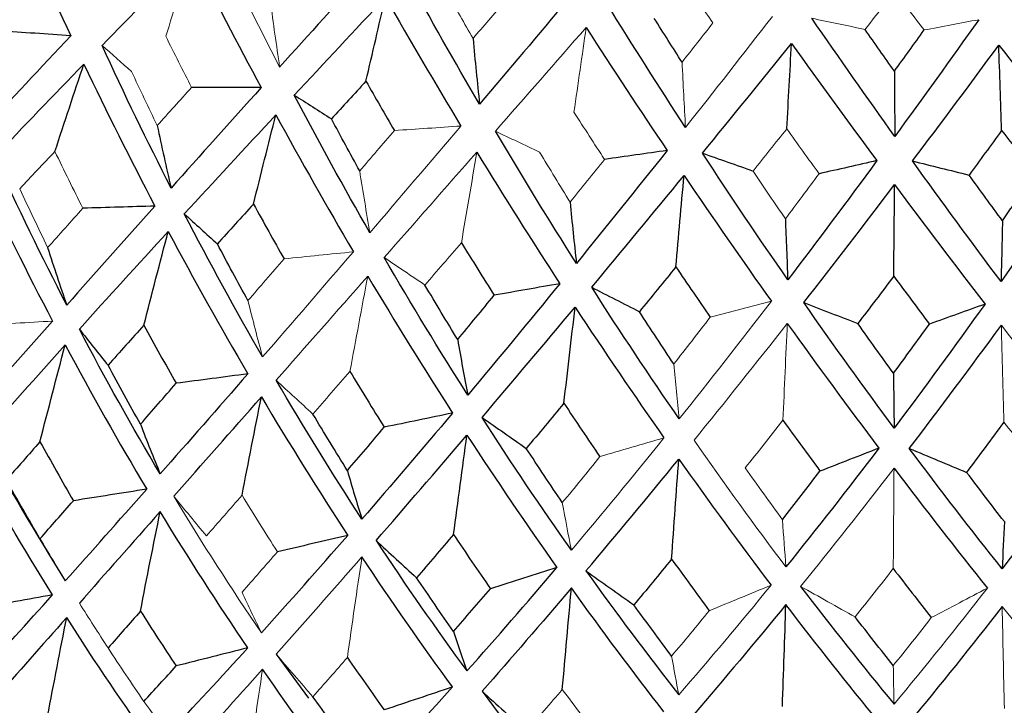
# Paper-space layout '_Isometric' of a CAD drawing. Header units: millimetres. Extents: x -169 to 64, y -14 to 266.
# Tile 9 of 17: x -10.81 to 1, y 105.58 to 113.8. Entities that reach past the tile are written whole.
import ezdxf

# ---------------------------------------------------------------- set-up
doc = ezdxf.new("R2010")
doc.units = ezdxf.units.MM

psp = doc.layouts.new('_Isometric')

# ---------------------------------------------------------------- linework, layer by layer
at = {"color": 7, "linetype": 'Continuous', "lineweight": 25}
psp.add_line((-7.734, 106.197), (-7.346, 105.671), dxfattribs=at)
for points, knots in [([(11.5, 198.583), (11.494, 199.469), (11.476, 202.021), (11.278, 206.161), (10.833, 210.957), (10.163, 215.626), (9.27, 220.156), (8.155, 224.532), (6.82, 228.739), (5.267, 232.765), (3.504, 236.595), (1.535, 240.218), (-0.631, 243.623), (-2.984, 246.8), (-5.516, 249.743), (-8.216, 252.445), (-11.075, 254.902), (-14.084, 257.113), (-17.234, 259.073), (-20.519, 260.782), (-23.928, 262.238), (-27.456, 263.437), (-31.096, 264.38), (-34.841, 265.063), (-38.687, 265.484), (-42.627, 265.642), (-46.654, 265.532), (-50.759, 265.154), (-54.933, 264.506), (-59.166, 263.588), (-63.445, 262.401), (-67.758, 260.948), (-72.094, 259.233), (-76.438, 257.261), (-80.78, 255.039), (-85.109, 252.574), (-89.412, 249.874), (-93.679, 246.948), (-97.901, 243.805), (-102.069, 240.453), (-106.175, 236.901), (-110.208, 233.159), (-114.163, 229.236), (-118.029, 225.14), (-121.8, 220.883), (-125.468, 216.475), (-129.025, 211.924), (-132.465, 207.242), (-135.778, 202.44), (-138.96, 197.528), (-142.002, 192.516), (-144.899, 187.417), (-147.643, 182.241), (-150.229, 177), (-152.651, 171.705), (-154.903, 166.368), (-156.979, 161), (-158.876, 155.613), (-160.586, 150.218), (-162.107, 144.826), (-163.434, 139.45), (-164.562, 134.1), (-165.488, 128.787), (-166.208, 123.524), (-166.716, 118.322), (-167.012, 113.398), (-167.047, 110.249), (-167.063, 108.778)], [0, 0, 0, 0, 0.008464, 0.024374, 0.040292, 0.056199, 0.07208, 0.087917, 0.103689, 0.119374, 0.13495, 0.150397, 0.165702, 0.180856, 0.19586, 0.210724, 0.225465, 0.240109, 0.254686, 0.269227, 0.283763, 0.298323, 0.312939, 0.327642, 0.342456, 0.357398, 0.37248, 0.387704, 0.403064, 0.418549, 0.434142, 0.449825, 0.465575, 0.481375, 0.497208, 0.513057, 0.528912, 0.544762, 0.560602, 0.576428, 0.592237, 0.608031, 0.623807, 0.639568, 0.655315, 0.671048, 0.68677, 0.702483, 0.718188, 0.733889, 0.749586, 0.765283, 0.78098, 0.796681, 0.812387, 0.8281, 0.843822, 0.859556, 0.875304, 0.891068, 0.906849, 0.92265, 0.938471, 0.954313, 0.970176, 0.986059, 1, 1, 1, 1]), ([(-20.972, 110.873), (-20.976, 110.47), (-20.986, 109.556), (-20.664, 108.146), (-20.079, 106.675), (-19.221, 105.266), (-18.108, 103.929), (-16.743, 102.681), (-15.142, 101.539), (-13.33, 100.521), (-11.335, 99.643), (-9.189, 98.917), (-6.923, 98.349), (-4.568, 97.946), (-2.154, 97.711), (0.287, 97.646), (2.724, 97.751), (5.126, 98.026), (7.462, 98.468), (9.703, 99.073), (11.819, 99.836), (13.783, 100.753), (15.568, 101.815), (17.147, 103.015), (18.49, 104.34), (19.568, 105.77), (20.365, 107.28), (20.84, 108.835), (21.036, 110.039), (20.98, 110.707), (20.968, 110.854)], [0, 0, 0, 0, 0.027164, 0.061745, 0.096454, 0.131707, 0.167724, 0.204488, 0.241797, 0.279398, 0.317081, 0.354718, 0.392279, 0.429767, 0.467199, 0.504602, 0.542006, 0.579435, 0.616916, 0.65448, 0.692158, 0.729971, 0.767923, 0.805975, 0.843959, 0.881618, 0.918632, 0.954768, 0.990045, 1, 1, 1, 1])]:
    psp.add_open_spline(points, degree=3, knots=knots, dxfattribs=at)
for points in [[(-10.934, 115.257), (-10.698, 114.7), (-10.453, 114.15), (-10.198, 113.606)], [(-8.74, 114.583), (-8.471, 114.044), (-8.196, 113.511), (-7.914, 112.985)], [(-6.623, 114.414), (-6.986, 114.014), (-7.342, 113.619), (-7.692, 113.232)], [(-5.295, 112.787), (-5.593, 113.295), (-5.884, 113.809), (-6.171, 114.331)], [(-7.516, 112.896), (-7.16, 113.279), (-6.795, 113.668), (-6.423, 114.063)], [(-6.657, 113.062), (-6.579, 113.396), (-6.502, 113.73), (-6.423, 114.063)], [(-6.423, 114.063), (-6.126, 113.544), (-5.824, 113.031), (-5.518, 112.525)], [(-4.232, 114.043), (-4.592, 113.617), (-4.946, 113.198), (-5.295, 112.787)], [(-2.825, 112.509), (-3.142, 112.995), (-3.456, 113.489), (-3.767, 113.99)], [(-2.866, 113.291), (-2.977, 113.464), (-3.088, 113.639), (-3.199, 113.814)], [(-0.315, 112.401), (-0.647, 112.866), (-0.979, 113.337), (-1.31, 113.816)], [(0.692, 113.799), (0.356, 113.326), (0.021, 112.86), (-0.315, 112.401)], [(-10.198, 113.606), (-10.561, 113.221), (-10.912, 112.844), (-11.252, 112.476)], [(-10.198, 113.606), (-10.484, 113.626), (-10.77, 113.646), (-11.056, 113.666)], [(-4.016, 113.706), (-3.695, 113.207), (-3.371, 112.716), (-3.045, 112.232)], [(-0.319, 113.182), (-0.437, 113.347), (-0.554, 113.514), (-0.672, 113.682)], [(-0.319, 113.182), (-0.201, 113.345), (-0.082, 113.51), (0.037, 113.676)], [(-8.994, 111.782), (-9.28, 112.343), (-9.556, 112.912), (-9.822, 113.49)], [(-5.373, 113.573), (-5.348, 113.308), (-5.322, 113.046), (-5.295, 112.787)], [(-2.622, 112.199), (-2.269, 112.631), (-1.912, 113.069), (-1.553, 113.515)], [(-1.609, 112.493), (-1.591, 112.835), (-1.572, 113.175), (-1.553, 113.515)], [(-1.553, 113.515), (-1.211, 113.039), (-0.87, 112.571), (-0.529, 112.11)], [(-0.103, 112.106), (0.242, 112.561), (0.587, 113.024), (0.932, 113.494)], [(0.932, 113.494), (1.289, 113.042), (1.643, 112.597), (1.994, 112.16)], [(0.966, 112.471), (0.955, 112.813), (0.944, 113.153), (0.932, 113.494)], [(-11.108, 112.155), (-10.764, 112.519), (-10.408, 112.89), (-10.039, 113.268)], [(-10.387, 112.22), (-10.272, 112.57), (-10.156, 112.919), (-10.039, 113.268)], [(-10.039, 113.268), (-9.765, 112.692), (-9.481, 112.125), (-9.188, 111.566)], [(-0.319, 113.182), (-0.318, 112.918), (-0.316, 112.658), (-0.315, 112.401)], [(-6.657, 113.062), (-6.796, 112.91), (-6.934, 112.76), (-7.071, 112.611)], [(-6.657, 113.062), (-6.544, 112.864), (-6.43, 112.666), (-6.316, 112.471)], [(-7.914, 112.985), (-8.283, 112.575), (-8.643, 112.174), (-8.994, 111.782)], [(-7.914, 112.985), (-8.191, 112.986), (-8.469, 112.987), (-8.748, 112.987)], [(-6.61, 111.247), (-6.92, 111.788), (-7.222, 112.338), (-7.516, 112.896)], [(-7.516, 112.896), (-7.369, 112.802), (-7.22, 112.707), (-7.071, 112.611)], [(-8.835, 111.472), (-8.479, 111.86), (-8.113, 112.255), (-7.737, 112.659)], [(-8.005, 111.59), (-7.917, 111.947), (-7.828, 112.303), (-7.737, 112.659)], [(-7.737, 112.659), (-7.434, 112.103), (-7.124, 111.556), (-6.808, 111.018)], [(-9.16, 112.532), (-9.106, 112.278), (-9.051, 112.029), (-8.994, 111.782)], [(-6.732, 111.987), (-6.846, 112.194), (-6.959, 112.402), (-7.071, 112.611)], [(-4.133, 110.879), (-4.462, 111.398), (-4.786, 111.926), (-5.105, 112.464)], [(0.966, 112.471), (0.836, 112.292), (0.705, 112.114), (0.576, 111.937)], [(0.966, 112.471), (1.1, 112.299), (1.234, 112.127), (1.368, 111.958)], [(-5.327, 112.212), (-4.999, 111.677), (-4.667, 111.152), (-4.332, 110.636)], [(-3.045, 112.232), (-3.411, 111.771), (-3.774, 111.321), (-4.133, 110.879)], [(-3.045, 112.232), (-3.295, 112.196), (-3.545, 112.161), (-3.796, 112.125)], [(-1.598, 110.683), (-1.942, 111.179), (-2.283, 111.684), (-2.622, 112.199)], [(-2.622, 112.199), (-2.42, 112.129), (-2.217, 112.058), (-2.014, 111.986)], [(-10.246, 110.38), (-10.546, 110.961), (-10.833, 111.553), (-11.108, 112.155)], [(-0.529, 112.11), (-0.886, 111.624), (-1.243, 111.149), (-1.598, 110.683)], [(-0.529, 112.11), (-0.76, 112.057), (-0.991, 112.005), (-1.223, 111.953)], [(0.959, 110.661), (0.606, 111.133), (0.252, 111.614), (-0.103, 112.106)], [(-0.103, 112.106), (0.123, 112.05), (0.349, 111.994), (0.576, 111.937)], [(1.994, 112.16), (1.651, 111.65), (1.306, 111.151), (0.959, 110.661)], [(-11.294, 111.958), (-11.013, 111.358), (-10.72, 110.768), (-10.416, 110.188)], [(0.977, 111.39), (1.107, 111.578), (1.237, 111.767), (1.368, 111.958)], [(-3.95, 110.593), (-3.586, 111.03), (-3.216, 111.476), (-2.842, 111.932)], [(-2.94, 110.837), (-2.908, 111.202), (-2.875, 111.567), (-2.842, 111.932)], [(-2.842, 111.932), (-2.494, 111.42), (-2.145, 110.918), (-1.795, 110.426)], [(-1.407, 110.41), (-1.046, 110.871), (-0.682, 111.343), (-0.317, 111.824)], [(-0.328, 110.725), (-0.324, 111.092), (-0.32, 111.458), (-0.317, 111.824)], [(-0.317, 111.824), (0.046, 111.336), (0.407, 110.859), (0.767, 110.391)], [(0.977, 111.39), (0.843, 111.571), (0.71, 111.753), (0.576, 111.937)], [(-8.005, 111.59), (-8.152, 111.429), (-8.296, 111.27), (-8.439, 111.113)], [(-8.005, 111.59), (-7.884, 111.369), (-7.762, 111.151), (-7.639, 110.934)], [(-4.209, 111.613), (-4.185, 111.365), (-4.159, 111.12), (-4.133, 110.879)], [(-9.188, 111.566), (-9.552, 111.159), (-9.904, 110.764), (-10.246, 110.38)], [(-9.188, 111.566), (-9.476, 111.557), (-9.764, 111.548), (-10.052, 111.54)], [(-7.897, 109.758), (-8.219, 110.318), (-8.532, 110.89), (-8.835, 111.472)], [(-8.835, 111.472), (-8.704, 111.353), (-8.572, 111.233), (-8.439, 111.113)], [(-1.627, 111.413), (-1.618, 111.166), (-1.608, 110.923), (-1.598, 110.683)], [(0.977, 111.39), (0.971, 111.144), (0.965, 110.901), (0.959, 110.661)], [(-10.094, 110.09), (-9.751, 110.47), (-9.395, 110.861), (-9.028, 111.262)], [(-9.32, 110.138), (-9.224, 110.513), (-9.126, 110.888), (-9.028, 111.262)], [(-9.028, 111.262), (-8.719, 110.682), (-8.4, 110.113), (-8.073, 109.555)], [(-8.072, 110.433), (-8.196, 110.658), (-8.318, 110.885), (-8.439, 111.113)], [(-5.512, 111.126), (-5.381, 110.915), (-5.251, 110.705), (-5.119, 110.497)], [(-10.474, 111.069), (-10.4, 110.835), (-10.324, 110.606), (-10.246, 110.38)], [(-5.437, 109.301), (-5.778, 109.839), (-6.111, 110.388), (-6.438, 110.949)], [(-2.94, 110.837), (-3.087, 110.656), (-3.233, 110.478), (-3.378, 110.3)], [(-2.94, 110.837), (-2.803, 110.634), (-2.665, 110.434), (-2.528, 110.235)], [(-6.635, 110.726), (-6.302, 110.167), (-5.963, 109.621), (-5.618, 109.086)], [(-0.328, 110.725), (-0.471, 110.534), (-0.615, 110.346), (-0.758, 110.159)], [(-0.328, 110.725), (-0.185, 110.532), (-0.042, 110.341), (0.1, 110.151)], [(-5.557, 109.966), (-5.689, 110.183), (-5.82, 110.4), (-5.95, 110.62)], [(-4.332, 110.636), (-4.705, 110.179), (-5.074, 109.734), (-5.437, 109.301)], [(-4.332, 110.636), (-4.594, 110.59), (-4.856, 110.543), (-5.119, 110.497)], [(-2.9, 109.016), (-3.255, 109.529), (-3.605, 110.055), (-3.95, 110.593)], [(-3.95, 110.593), (-3.76, 110.496), (-3.569, 110.398), (-3.378, 110.3)], [(-5.557, 109.966), (-5.412, 110.141), (-5.266, 110.318), (-5.119, 110.497)], [(-0.323, 108.905), (-0.686, 109.394), (-1.047, 109.896), (-1.407, 110.41)], [(-1.407, 110.41), (-1.191, 110.326), (-0.975, 110.242), (-0.758, 110.159)], [(-5.265, 109.033), (-4.9, 109.463), (-4.527, 109.904), (-4.148, 110.356)], [(-4.283, 109.203), (-4.238, 109.588), (-4.194, 109.972), (-4.148, 110.356)], [(-4.148, 110.356), (-3.797, 109.821), (-3.441, 109.299), (-3.083, 108.788)], [(-2.965, 109.674), (-3.103, 109.881), (-3.241, 110.09), (-3.378, 110.3)], [(0.767, 110.391), (0.404, 109.883), (0.041, 109.388), (-0.323, 108.905)], [(0.767, 110.391), (0.545, 110.311), (0.323, 110.231), (0.1, 110.151)], [(-9.124, 108.357), (-9.46, 108.921), (-9.783, 109.499), (-10.094, 110.09)], [(-10.094, 110.09), (-9.98, 109.946), (-9.866, 109.802), (-9.75, 109.658)], [(-9.32, 110.138), (-9.465, 109.977), (-9.608, 109.817), (-9.75, 109.658)], [(-9.32, 110.138), (-9.192, 109.904), (-9.063, 109.672), (-8.933, 109.442)], [(-1.604, 110.159), (-1.238, 109.649), (-0.872, 109.151), (-0.505, 108.665)], [(-0.33, 109.562), (-0.473, 109.759), (-0.616, 109.958), (-0.758, 110.159)], [(-0.33, 109.562), (-0.187, 109.756), (-0.044, 109.953), (0.1, 110.151)], [(-0.141, 108.662), (0.226, 109.142), (0.594, 109.633), (0.963, 110.137)], [(-5.557, 109.966), (-5.518, 109.741), (-5.478, 109.519), (-5.437, 109.301)], [(-11.263, 108.781), (-10.944, 109.142), (-10.611, 109.516), (-10.264, 109.902)], [(-10.566, 108.742), (-10.467, 109.129), (-10.366, 109.515), (-10.264, 109.902)], [(-10.264, 109.902), (-9.949, 109.313), (-9.623, 108.737), (-9.286, 108.173)], [(-9.361, 108.952), (-9.493, 109.186), (-9.623, 109.421), (-9.75, 109.658)], [(-6.849, 109.584), (-6.713, 109.36), (-6.576, 109.137), (-6.437, 108.916)], [(-8.073, 109.555), (-8.433, 109.142), (-8.784, 108.742), (-9.124, 108.357)], [(-8.073, 109.555), (-8.36, 109.517), (-8.646, 109.48), (-8.933, 109.442)], [(-6.705, 107.814), (-7.058, 108.355), (-7.401, 108.91), (-7.734, 109.479)], [(-0.33, 109.562), (-0.328, 109.339), (-0.326, 109.12), (-0.323, 108.905)], [(-9.361, 108.952), (-9.22, 109.113), (-9.077, 109.277), (-8.933, 109.442)], [(-8.962, 108.088), (-8.623, 108.472), (-8.272, 108.869), (-7.911, 109.279)], [(-8.143, 108.101), (-8.067, 108.494), (-7.989, 108.887), (-7.911, 109.279)], [(-7.911, 109.279), (-7.573, 108.712), (-7.228, 108.159), (-6.875, 107.62)], [(-4.283, 109.203), (-4.434, 109.021), (-4.584, 108.841), (-4.734, 108.662)], [(-4.283, 109.203), (-4.14, 108.988), (-3.996, 108.774), (-3.852, 108.563)], [(-6.88, 108.395), (-7.019, 108.62), (-7.157, 108.846), (-7.293, 109.074)], [(-5.618, 109.086), (-5.987, 108.648), (-6.35, 108.224), (-6.705, 107.814)], [(-5.618, 109.086), (-5.891, 109.029), (-6.164, 108.972), (-6.437, 108.916)], [(-4.193, 107.441), (-4.557, 107.957), (-4.914, 108.488), (-5.265, 109.033)], [(-5.265, 109.033), (-5.089, 108.91), (-4.911, 108.786), (-4.734, 108.662)], [(-1.656, 109), (-1.508, 108.794), (-1.36, 108.591), (-1.212, 108.39)], [(-9.361, 108.952), (-9.284, 108.749), (-9.205, 108.551), (-9.124, 108.357)], [(-6.88, 108.395), (-6.733, 108.567), (-6.586, 108.74), (-6.437, 108.916)], [(0.994, 108.977), (0.845, 108.774), (0.696, 108.573), (0.547, 108.375)], [(-11.263, 108.781), (-10.944, 108.198), (-10.611, 107.63), (-10.264, 107.075)], [(-6.536, 107.557), (-6.181, 107.965), (-5.818, 108.386), (-5.446, 108.821)], [(-5.606, 107.63), (-5.554, 108.027), (-5.5, 108.424), (-5.446, 108.821)], [(-5.446, 108.821), (-5.092, 108.279), (-4.732, 107.75), (-4.367, 107.235)], [(-10.566, 108.742), (-10.703, 108.587), (-10.837, 108.434), (-10.97, 108.283)], [(-10.566, 108.742), (-10.434, 108.505), (-10.3, 108.269), (-10.165, 108.035)], [(-4.302, 108.012), (-4.447, 108.227), (-4.591, 108.444), (-4.734, 108.662)], [(-0.505, 108.665), (-0.878, 108.176), (-1.25, 107.701), (-1.621, 107.242)], [(-0.505, 108.665), (-0.74, 108.573), (-0.976, 108.481), (-1.212, 108.39)], [(0.973, 107.22), (0.601, 107.685), (0.23, 108.166), (-0.141, 108.662)], [(-0.141, 108.662), (0.088, 108.566), (0.317, 108.47), (0.547, 108.375)], [(2.079, 108.719), (1.713, 108.204), (1.345, 107.705), (0.973, 107.22)], [(-10.416, 106.906), (-10.761, 107.46), (-11.094, 108.027), (-11.414, 108.609)], [(-4.018, 107.195), (-3.652, 107.628), (-3.281, 108.075), (-2.905, 108.535)], [(-2.991, 107.335), (-2.963, 107.736), (-2.934, 108.135), (-2.905, 108.535)], [(-2.905, 108.535), (-2.538, 108.017), (-2.169, 107.513), (-1.798, 107.023)], [(-0.324, 108.425), (0.051, 107.932), (0.424, 107.453), (0.796, 106.989)], [(-10.566, 107.58), (-10.703, 107.812), (-10.837, 108.046), (-10.97, 108.283)], [(-6.88, 108.395), (-6.823, 108.198), (-6.765, 108.004), (-6.705, 107.814)], [(-1.663, 107.808), (-1.513, 108), (-1.362, 108.194), (-1.212, 108.39)], [(0.999, 107.785), (0.848, 107.98), (0.698, 108.176), (0.547, 108.375)], [(-10.264, 107.075), (-9.949, 107.426), (-9.623, 107.792), (-9.286, 108.173)], [(-9.286, 108.173), (-9.578, 108.127), (-9.871, 108.081), (-10.165, 108.035)], [(-10.566, 107.58), (-10.434, 107.729), (-10.3, 107.881), (-10.165, 108.035)], [(-9.124, 107.905), (-9.46, 107.525), (-9.783, 107.159), (-10.094, 106.807)], [(-9.361, 106.713), (-9.284, 107.11), (-9.205, 107.508), (-9.124, 107.905)], [(-8.073, 106.273), (-8.433, 106.802), (-8.784, 107.346), (-9.124, 107.905)], [(0.999, 107.785), (0.99, 107.593), (0.982, 107.404), (0.973, 107.22)], [(-10.566, 107.58), (-10.467, 107.408), (-10.366, 107.24), (-10.264, 107.075)], [(-7.911, 106.453), (-7.573, 106.826), (-7.228, 107.215), (-6.875, 107.62)], [(-6.875, 107.62), (-7.156, 107.554), (-7.437, 107.488), (-7.719, 107.423)], [(-5.606, 107.63), (-5.755, 107.455), (-5.903, 107.283), (-6.049, 107.113)], [(-5.606, 107.63), (-5.46, 107.412), (-5.313, 107.195), (-5.165, 106.981)], [(-6.536, 107.557), (-6.181, 107.021), (-5.818, 106.5), (-5.446, 105.995)], [(-6.536, 107.557), (-6.375, 107.409), (-6.212, 107.26), (-6.049, 107.113)], [(-5.618, 105.804), (-5.987, 106.308), (-6.35, 106.828), (-6.705, 107.363)], [(-2.991, 107.335), (-3.142, 107.151), (-3.293, 106.968), (-3.444, 106.787)], [(-2.991, 107.335), (-2.841, 107.127), (-2.69, 106.921), (-2.539, 106.717)], [(-5.446, 105.995), (-5.092, 106.392), (-4.732, 106.805), (-4.367, 107.235)], [(-4.367, 107.235), (-4.633, 107.15), (-4.899, 107.065), (-5.165, 106.981)], [(-0.333, 107.222), (-0.181, 107.024), (-0.029, 106.828), (0.123, 106.634)], [(-5.606, 106.468), (-5.755, 106.68), (-5.903, 106.895), (-6.049, 107.113)], [(-4.018, 107.195), (-3.652, 106.684), (-3.281, 106.188), (-2.905, 105.709)], [(-4.018, 107.195), (-3.827, 107.059), (-3.636, 106.923), (-3.444, 106.787)], [(-5.606, 106.468), (-5.46, 106.636), (-5.313, 106.807), (-5.165, 106.981)], [(-4.193, 106.99), (-4.557, 106.561), (-4.914, 106.149), (-5.265, 105.751)], [(-4.302, 105.773), (-4.266, 106.178), (-4.23, 106.584), (-4.193, 106.99)], [(-3.083, 105.506), (-3.457, 105.985), (-3.827, 106.479), (-4.193, 106.99)], [(-1.444, 107.008), (-1.072, 106.522), (-0.699, 106.052), (-0.324, 105.598)], [(-10.416, 106.906), (-10.711, 106.853), (-11.007, 106.8), (-11.303, 106.748)], [(-11.294, 105.938), (-11.013, 106.245), (-10.72, 106.568), (-10.416, 106.906)], [(-2.991, 106.174), (-3.142, 106.375), (-3.293, 106.58), (-3.444, 106.787)], [(-1.621, 106.79), (-1.992, 106.337), (-2.359, 105.9), (-2.722, 105.478)], [(-1.663, 105.569), (-1.649, 105.976), (-1.635, 106.383), (-1.621, 106.79)], [(-0.505, 105.383), (-0.878, 105.836), (-1.25, 106.305), (-1.621, 106.79)], [(0.973, 106.768), (0.601, 106.289), (0.23, 105.827), (-0.141, 105.38)], [(-10.246, 106.636), (-10.546, 106.297), (-10.833, 105.972), (-11.108, 105.662)], [(-10.474, 105.453), (-10.4, 105.847), (-10.324, 106.241), (-10.246, 106.636)], [(-9.188, 105.073), (-9.552, 105.579), (-9.904, 106.1), (-10.246, 106.636)], [(-9.361, 106.713), (-9.493, 106.563), (-9.623, 106.416), (-9.75, 106.271)], [(-9.361, 106.713), (-9.22, 106.491), (-9.077, 106.271), (-8.933, 106.055)], [(-0.333, 106.06), (-0.485, 106.251), (-0.638, 106.445), (-0.79, 106.642)], [(-5.606, 106.468), (-5.554, 106.306), (-5.5, 106.149), (-5.446, 105.995)], [(-9.028, 105.242), (-8.719, 105.569), (-8.4, 105.913), (-8.073, 106.273)], [(-8.073, 106.273), (-8.36, 106.2), (-8.646, 106.127), (-8.933, 106.055)], [(-6.88, 106.157), (-6.733, 105.944), (-6.586, 105.735), (-6.437, 105.528)], [(-9.32, 105.631), (-9.192, 105.769), (-9.063, 105.911), (-8.933, 106.055)], [(-6.808, 104.525), (-7.179, 105.005), (-7.542, 105.502), (-7.897, 106.015)], [(-6.635, 104.705), (-6.302, 105.055), (-5.963, 105.421), (-5.618, 105.804)], [(-5.618, 105.804), (-5.891, 105.711), (-6.164, 105.62), (-6.437, 105.528)], [(-6.849, 105.077), (-6.999, 105.277), (-7.147, 105.481), (-7.293, 105.687)], [(-5.265, 105.751), (-4.9, 105.263), (-4.527, 104.791), (-4.148, 104.336)], [(-5.265, 105.751), (-5.089, 105.592), (-4.911, 105.434), (-4.734, 105.275)]]:
    psp.add_open_spline(points, degree=3, dxfattribs=at)
at = {"color": 144, "linetype": 'Continuous', "lineweight": 18}
for points in [[(-7.692, 113.232), (-7.965, 113.759), (-8.23, 114.293), (-8.489, 114.833)], [(-9.822, 113.49), (-9.471, 113.849), (-9.11, 114.213), (-8.74, 114.583)], [(-9.058, 113.6), (-8.953, 113.928), (-8.847, 114.256), (-8.74, 114.583)], [(-2.83, 114.246), (-2.719, 114.084), (-2.607, 113.921), (-2.496, 113.76)], [(-5.373, 113.573), (-5.476, 113.754), (-5.578, 113.936), (-5.681, 114.119)], [(-0.315, 114.138), (-0.434, 113.986), (-0.553, 113.833), (-0.672, 113.682)], [(-0.315, 114.138), (-0.198, 113.984), (-0.08, 113.829), (0.037, 113.676)], [(-7.804, 114.025), (-7.768, 113.757), (-7.73, 113.493), (-7.692, 113.232)], [(-5.373, 113.573), (-5.247, 113.72), (-5.121, 113.868), (-4.994, 114.016)], [(-1.783, 113.836), (-2.133, 113.387), (-2.48, 112.944), (-2.825, 112.509)], [(-2.866, 113.291), (-2.743, 113.446), (-2.62, 113.602), (-2.496, 113.76)], [(-1.31, 113.816), (-1.098, 113.772), (-0.885, 113.727), (-0.672, 113.682)], [(0.692, 113.799), (0.474, 113.758), (0.256, 113.717), (0.037, 113.676)], [(-9.058, 113.6), (-8.955, 113.395), (-8.852, 113.19), (-8.748, 112.987)], [(-5.105, 112.464), (-4.748, 112.871), (-4.385, 113.285), (-4.016, 113.706)], [(-4.162, 112.691), (-4.114, 113.03), (-4.065, 113.368), (-4.016, 113.706)], [(-9.822, 113.49), (-9.705, 113.387), (-9.587, 113.282), (-9.468, 113.178)], [(-2.866, 113.291), (-2.853, 113.027), (-2.839, 112.766), (-2.825, 112.509)], [(-9.16, 112.532), (-9.264, 112.746), (-9.367, 112.961), (-9.468, 113.178)], [(-9.16, 112.532), (-9.024, 112.682), (-8.886, 112.834), (-8.748, 112.987)], [(-4.162, 112.691), (-4.04, 112.501), (-3.918, 112.312), (-3.796, 112.125)], [(-6.732, 111.987), (-6.594, 112.147), (-6.456, 112.308), (-6.316, 112.471)], [(-5.518, 112.525), (-5.888, 112.09), (-6.253, 111.664), (-6.61, 111.247)], [(-5.518, 112.525), (-5.784, 112.507), (-6.05, 112.489), (-6.316, 112.471)], [(-5.105, 112.464), (-4.929, 112.38), (-4.752, 112.296), (-4.574, 112.212)], [(-1.609, 112.493), (-1.745, 112.323), (-1.879, 112.154), (-2.014, 111.986)], [(-1.609, 112.493), (-1.48, 112.312), (-1.352, 112.131), (-1.223, 111.953)], [(-10.387, 112.22), (-10.53, 112.069), (-10.671, 111.92), (-10.809, 111.772)], [(-10.387, 112.22), (-10.277, 111.991), (-10.165, 111.765), (-10.052, 111.54)], [(-6.438, 110.949), (-6.075, 111.361), (-5.705, 111.782), (-5.327, 112.212)], [(-5.512, 111.126), (-5.451, 111.489), (-5.389, 111.851), (-5.327, 112.212)], [(-4.209, 111.613), (-4.331, 111.811), (-4.453, 112.011), (-4.574, 112.212)], [(-4.209, 111.613), (-4.072, 111.782), (-3.935, 111.952), (-3.796, 112.125)], [(-6.732, 111.987), (-6.692, 111.737), (-6.652, 111.491), (-6.61, 111.247)], [(-1.627, 111.413), (-1.756, 111.602), (-1.885, 111.794), (-2.014, 111.986)], [(-1.627, 111.413), (-1.493, 111.591), (-1.358, 111.771), (-1.223, 111.953)], [(-10.474, 111.069), (-10.587, 111.302), (-10.699, 111.536), (-10.809, 111.772)], [(-10.474, 111.069), (-10.335, 111.224), (-10.194, 111.381), (-10.052, 111.54)], [(-5.512, 111.126), (-5.659, 110.956), (-5.805, 110.787), (-5.95, 110.62)], [(-6.808, 111.018), (-7.179, 110.586), (-7.542, 110.166), (-7.897, 109.758)], [(-6.808, 111.018), (-7.085, 110.99), (-7.362, 110.962), (-7.639, 110.934)], [(-8.072, 110.433), (-7.929, 110.598), (-7.785, 110.765), (-7.639, 110.934)], [(-6.438, 110.949), (-6.276, 110.839), (-6.113, 110.73), (-5.95, 110.62)], [(-7.734, 109.479), (-7.377, 109.883), (-7.011, 110.299), (-6.635, 110.726)], [(-6.849, 109.584), (-6.779, 109.965), (-6.707, 110.346), (-6.635, 110.726)], [(-8.072, 110.433), (-8.015, 110.205), (-7.957, 109.979), (-7.897, 109.758)], [(-1.795, 110.426), (-2.166, 109.944), (-2.534, 109.473), (-2.9, 109.016)], [(-1.795, 110.426), (-2.039, 110.362), (-2.283, 110.298), (-2.528, 110.235)], [(-10.416, 110.188), (-10.761, 109.799), (-11.094, 109.423), (-11.414, 109.06)], [(-10.416, 110.188), (-10.711, 110.17), (-11.007, 110.153), (-11.303, 110.135)], [(-2.965, 109.674), (-2.819, 109.859), (-2.674, 110.046), (-2.528, 110.235)], [(-2.722, 108.76), (-2.353, 109.214), (-1.98, 109.681), (-1.604, 110.159)], [(-1.656, 109), (-1.639, 109.386), (-1.622, 109.773), (-1.604, 110.159)], [(0.963, 110.137), (1.338, 109.652), (1.71, 109.18), (2.079, 108.719)], [(0.994, 108.977), (0.984, 109.364), (0.973, 109.751), (0.963, 110.137)], [(-6.849, 109.584), (-6.999, 109.413), (-7.147, 109.243), (-7.293, 109.074)], [(-2.965, 109.674), (-2.944, 109.451), (-2.922, 109.231), (-2.9, 109.016)], [(-7.734, 109.479), (-7.588, 109.344), (-7.441, 109.209), (-7.293, 109.074)], [(-1.656, 109), (-1.807, 108.807), (-1.958, 108.617), (-2.108, 108.428)], [(0.994, 108.977), (1.145, 108.782), (1.295, 108.589), (1.445, 108.398)], [(-3.083, 108.788), (-3.457, 108.324), (-3.827, 107.875), (-4.193, 107.441)], [(-3.083, 108.788), (-3.339, 108.713), (-3.595, 108.638), (-3.852, 108.563)], [(-1.621, 107.242), (-1.992, 107.733), (-2.359, 108.239), (-2.722, 108.76)], [(-4.302, 108.012), (-4.152, 108.194), (-4.002, 108.377), (-3.852, 108.563)], [(-1.663, 107.808), (-1.812, 108.013), (-1.96, 108.219), (-2.108, 108.428)], [(-1.444, 107.008), (-1.072, 107.466), (-0.699, 107.938), (-0.324, 108.425)], [(-0.333, 107.222), (-0.33, 107.623), (-0.327, 108.024), (-0.324, 108.425)], [(-8.962, 108.088), (-8.623, 107.528), (-8.272, 106.983), (-7.911, 106.453)], [(-8.962, 108.088), (-8.832, 107.93), (-8.701, 107.771), (-8.57, 107.613)], [(-8.143, 108.101), (-8.287, 107.937), (-8.429, 107.774), (-8.57, 107.613)], [(-8.143, 108.101), (-8.003, 107.873), (-7.862, 107.647), (-7.719, 107.423)], [(-4.302, 108.012), (-4.266, 107.818), (-4.23, 107.627), (-4.193, 107.441)], [(-1.663, 107.808), (-1.649, 107.615), (-1.635, 107.426), (-1.621, 107.242)], [(-8.143, 106.939), (-8.003, 107.098), (-7.862, 107.259), (-7.719, 107.423)], [(-6.705, 107.363), (-7.058, 106.959), (-7.401, 106.571), (-7.734, 106.197)], [(-6.88, 106.157), (-6.823, 106.558), (-6.765, 106.96), (-6.705, 107.363)], [(-0.333, 107.222), (-0.485, 107.026), (-0.638, 106.833), (-0.79, 106.642)], [(-2.905, 105.709), (-2.538, 106.131), (-2.169, 106.569), (-1.798, 107.023)], [(-1.798, 107.023), (-2.045, 106.921), (-2.292, 106.819), (-2.539, 106.717)], [(-1.444, 107.008), (-1.226, 106.886), (-1.008, 106.764), (-0.79, 106.642)], [(-0.324, 105.598), (0.051, 106.045), (0.424, 106.509), (0.796, 106.989)], [(0.796, 106.989), (0.572, 106.871), (0.348, 106.752), (0.123, 106.634)], [(-8.143, 106.939), (-8.067, 106.773), (-7.989, 106.611), (-7.911, 106.453)], [(-10.094, 106.807), (-9.98, 106.628), (-9.866, 106.45), (-9.75, 106.271)], [(2.079, 105.437), (1.713, 105.865), (1.345, 106.309), (0.973, 106.768)], [(0.999, 105.546), (0.99, 105.953), (0.982, 106.36), (0.973, 106.768)], [(-2.991, 106.174), (-2.841, 106.352), (-2.69, 106.533), (-2.539, 106.717)], [(-0.333, 106.06), (-0.181, 106.248), (-0.029, 106.44), (0.123, 106.634)], [(-9.32, 105.631), (-9.465, 105.841), (-9.608, 106.055), (-9.75, 106.271)], [(-7.734, 106.197), (-7.588, 106.027), (-7.441, 105.857), (-7.293, 105.687)], [(-6.88, 106.157), (-7.019, 105.997), (-7.157, 105.841), (-7.293, 105.687)], [(-2.991, 106.174), (-2.963, 106.015), (-2.934, 105.86), (-2.905, 105.709)], [(-0.333, 106.06), (-0.33, 105.902), (-0.327, 105.748), (-0.324, 105.598)], [(-7.897, 106.015), (-8.219, 105.654), (-8.532, 105.309), (-8.835, 104.979)], [(-8.072, 104.818), (-8.015, 105.216), (-7.957, 105.615), (-7.897, 106.015)], [(-4.302, 105.773), (-4.447, 105.605), (-4.591, 105.438), (-4.734, 105.275)], [(-4.302, 105.773), (-4.152, 105.571), (-4.002, 105.372), (-3.852, 105.176)], [(-9.32, 105.631), (-9.224, 105.497), (-9.126, 105.368), (-9.028, 105.242)]]:
    psp.add_open_spline(points, degree=3, dxfattribs=at)

doc.saveas('drawing.dxf')
